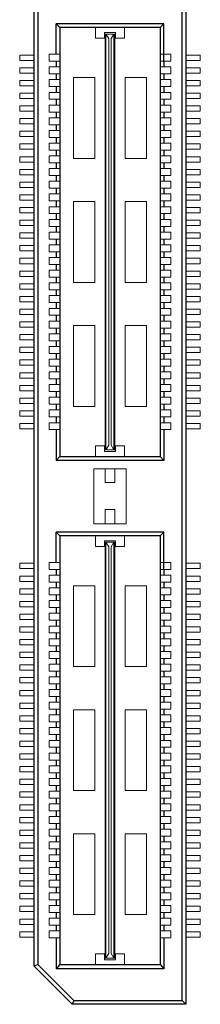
# Model space of a CAD drawing. Header units: millimetres. Extents: x -33 to 164, y -5 to 193.
# Tile 8 of 14: x 31.45 to 38.55, y 88.68 to 127.43. Entities that reach past the tile are written whole.
import ezdxf

# ---------------------------------------------------------------- set-up
doc = ezdxf.new("R2010")
doc.units = ezdxf.units.MM
doc.header["$LTSCALE"] = 0.1
doc.layers.add('Assembly', color=7, linetype='Continuous')

msp = doc.modelspace()

# ---------------------------------------------------------------- linework, layer by layer
at = {"layer": 'Assembly'}
for p, q in [((37.837, 88.824), (37.837, 148.536)), ((37.985, 148.684), (37.985, 88.675)), ((32.015, 90.176), (32.015, 147.184)), ((32.163, 147.123), (32.163, 90.237)), ((37.117, 127.265), (32.883, 127.265)), ((32.883, 126.067), (32.883, 127.265)), ((33.032, 127.12), (32.883, 127.265)), ((33.032, 127.12), (33.032, 110.24)), ((36.969, 127.12), (33.032, 127.12)), ((36.969, 127.12), (36.969, 110.24)), ((36.971, 127.12), (37.117, 127.265)), ((37.117, 125.793), (37.117, 127.265)), ((32.883, 125.793), (32.883, 125.567)), ((37.117, 125.793), (37.117, 125.567)), ((32.883, 125.293), (32.883, 125.067)), ((37.117, 125.293), (37.117, 125.067)), ((32.883, 124.793), (32.883, 124.567)), ((37.117, 124.793), (37.117, 124.567)), ((32.883, 124.293), (32.883, 124.067)), ((37.117, 124.293), (37.117, 124.067)), ((32.883, 123.793), (32.883, 123.567)), ((37.117, 123.793), (37.117, 123.567)), ((32.883, 123.293), (32.883, 123.067)), ((37.117, 123.293), (37.117, 123.067)), ((32.883, 122.793), (32.883, 122.567)), ((37.117, 122.793), (37.117, 122.567)), ((32.883, 122.293), (32.883, 122.067)), ((37.117, 122.293), (37.117, 122.067)), ((32.883, 121.793), (32.883, 121.567)), ((37.117, 121.793), (37.117, 121.567)), ((32.883, 121.293), (32.883, 121.067)), ((37.117, 121.293), (37.117, 121.067)), ((32.883, 120.793), (32.883, 120.567)), ((37.117, 120.793), (37.117, 120.567)), ((32.883, 120.293), (32.883, 120.067)), ((37.117, 120.293), (37.117, 120.067)), ((32.883, 119.793), (32.883, 119.567)), ((37.117, 119.793), (37.117, 119.567)), ((32.883, 119.293), (32.883, 119.067)), ((37.117, 119.293), (37.117, 119.067)), ((32.883, 118.793), (32.883, 118.567)), ((37.117, 118.793), (37.117, 118.567)), ((32.883, 118.293), (32.883, 118.067)), ((37.117, 118.293), (37.117, 118.067)), ((32.883, 117.793), (32.883, 117.567)), ((37.117, 117.793), (37.117, 117.567)), ((32.883, 117.293), (32.883, 117.067)), ((37.117, 117.293), (37.117, 117.067)), ((32.883, 116.793), (32.883, 116.567)), ((37.117, 116.793), (37.117, 116.567)), ((32.883, 116.293), (32.883, 116.067)), ((37.117, 116.293), (37.117, 116.067)), ((32.883, 115.793), (32.883, 115.567)), ((37.117, 115.793), (37.117, 115.567)), ((32.883, 115.293), (32.883, 115.067)), ((37.117, 115.293), (37.117, 115.067)), ((32.883, 114.793), (32.883, 114.567)), ((37.117, 114.793), (37.117, 114.567)), ((32.883, 114.293), (32.883, 114.067)), ((37.117, 114.293), (37.117, 114.067)), ((32.883, 113.793), (32.883, 113.567)), ((37.117, 113.793), (37.117, 113.567)), ((32.883, 113.293), (32.883, 113.067)), ((37.117, 113.293), (37.117, 113.067)), ((32.883, 112.793), (32.883, 112.567)), ((37.117, 112.793), (37.117, 112.567)), ((32.883, 112.293), (32.883, 112.067)), ((37.117, 112.293), (37.117, 112.067)), ((32.883, 111.793), (32.883, 111.567)), ((37.117, 111.793), (37.117, 111.567)), ((32.883, 111.293), (32.883, 110.075)), ((37.117, 111.293), (37.117, 110.075)), ((33.032, 110.24), (32.883, 110.075)), ((37.117, 110.075), (32.883, 110.075)), ((33.032, 110.24), (36.969, 110.24)), ((36.969, 110.24), (37.117, 110.075)), ((37.117, 107.262), (32.883, 107.262)), ((33.032, 107.117), (32.883, 107.262)), ((32.883, 106.064), (32.883, 107.262)), ((33.032, 107.117), (33.032, 90.237)), ((36.969, 107.117), (33.032, 107.117)), ((36.969, 107.117), (36.969, 90.237)), ((36.971, 107.117), (37.117, 107.262)), ((37.117, 105.79), (37.117, 107.262)), ((32.883, 105.79), (32.883, 105.564)), ((37.117, 105.79), (37.117, 105.564)), ((32.883, 105.29), (32.883, 105.064)), ((37.117, 105.29), (37.117, 105.064)), ((32.883, 104.79), (32.883, 104.564)), ((37.117, 104.79), (37.117, 104.564)), ((32.883, 104.29), (32.883, 104.064)), ((37.117, 104.29), (37.117, 104.064)), ((32.883, 103.79), (32.883, 103.564)), ((37.117, 103.79), (37.117, 103.564)), ((32.883, 103.29), (32.883, 103.064)), ((37.117, 103.29), (37.117, 103.064)), ((32.883, 102.79), (32.883, 102.564)), ((37.117, 102.79), (37.117, 102.564)), ((32.883, 102.29), (32.883, 102.064)), ((37.117, 102.29), (37.117, 102.064)), ((32.883, 101.79), (32.883, 101.564)), ((37.117, 101.79), (37.117, 101.564)), ((32.883, 101.29), (32.883, 101.064)), ((37.117, 101.29), (37.117, 101.064)), ((32.883, 100.79), (32.883, 100.564)), ((37.117, 100.79), (37.117, 100.564)), ((32.883, 100.29), (32.883, 100.064)), ((37.117, 100.29), (37.117, 100.064)), ((32.883, 99.79), (32.883, 99.564)), ((37.117, 99.79), (37.117, 99.564)), ((32.883, 99.29), (32.883, 99.064)), ((37.117, 99.29), (37.117, 99.064)), ((32.883, 98.79), (32.883, 98.564)), ((37.117, 98.79), (37.117, 98.564)), ((32.883, 98.29), (32.883, 98.064)), ((37.117, 98.29), (37.117, 98.064)), ((32.883, 97.79), (32.883, 97.564)), ((37.117, 97.79), (37.117, 97.564)), ((32.883, 97.29), (32.883, 97.064)), ((37.117, 97.29), (37.117, 97.064)), ((32.883, 96.79), (32.883, 96.564)), ((37.117, 96.79), (37.117, 96.564)), ((32.883, 96.29), (32.883, 96.064)), ((37.117, 96.29), (37.117, 96.064)), ((32.883, 95.79), (32.883, 95.564)), ((37.117, 95.79), (37.117, 95.564)), ((32.883, 95.29), (32.883, 95.064)), ((37.117, 95.29), (37.117, 95.064)), ((32.883, 94.79), (32.883, 94.564)), ((37.117, 94.79), (37.117, 94.564)), ((32.883, 94.29), (32.883, 94.064)), ((37.117, 94.29), (37.117, 94.064)), ((32.883, 93.79), (32.883, 93.564)), ((37.117, 93.79), (37.117, 93.564)), ((32.883, 93.29), (32.883, 93.064)), ((37.117, 93.29), (37.117, 93.064)), ((32.883, 92.79), (32.883, 92.564)), ((37.117, 92.79), (37.117, 92.564)), ((32.883, 92.29), (32.883, 92.064)), ((37.117, 92.29), (37.117, 92.064)), ((32.883, 91.79), (32.883, 91.564)), ((37.117, 91.79), (37.117, 91.564)), ((32.883, 91.29), (32.883, 90.072)), ((37.117, 91.29), (37.117, 90.072)), ((32.163, 90.237), (32.015, 90.176)), ((32.015, 90.176), (33.515, 88.675)), ((33.577, 88.824), (32.163, 90.237)), ((33.032, 90.237), (32.883, 90.072)), ((37.117, 90.072), (32.883, 90.072)), ((33.032, 90.237), (36.969, 90.237)), ((36.969, 90.237), (37.117, 90.072)), ((33.577, 88.824), (33.515, 88.675)), ((33.577, 88.824), (37.837, 88.824)), ((37.837, 88.824), (37.985, 88.675)), ((37.985, 88.675), (33.515, 88.675))]:
    msp.add_line(p, q, dxfattribs=at)
at = {"layer": 'Assembly', "lineweight": 5}
for p, q in [((34.434, 127.12), (34.434, 126.7)), ((35.566, 127.12), (35.566, 126.7)), ((34.79, 126.7), (34.79, 126.926)), ((35.21, 126.926), (34.79, 126.926)), ((34.806, 110.498), (34.806, 126.862)), ((34.806, 126.862), (35.194, 126.862)), ((34.838, 110.498), (34.838, 126.862)), ((34.952, 126.683), (34.838, 126.862)), ((35.048, 126.683), (35.145, 126.862)), ((35.145, 110.498), (35.145, 126.862)), ((35.194, 110.498), (35.194, 126.862)), ((35.21, 126.7), (35.21, 126.926)), ((34.79, 126.7), (34.434, 126.7)), ((34.952, 110.677), (34.952, 126.683)), ((35.048, 110.677), (35.048, 126.683)), ((35.566, 126.7), (35.21, 126.7)), ((31.445, 126.035), (32.015, 126.035)), ((31.445, 125.825), (31.445, 126.035)), ((32.609, 126.067), (33.029, 126.067)), ((32.609, 126.067), (32.609, 125.793)), ((37.391, 126.067), (36.971, 126.067)), ((37.391, 126.067), (37.391, 125.793)), ((38.555, 126.035), (37.985, 126.035)), ((38.555, 125.825), (38.555, 126.035)), ((31.445, 125.825), (32.015, 125.825)), ((32.609, 125.793), (33.029, 125.793)), ((32.609, 125.567), (33.029, 125.567)), ((32.609, 125.567), (32.609, 125.293)), ((37.391, 125.793), (36.971, 125.793)), ((37.391, 125.567), (36.971, 125.567)), ((37.391, 125.567), (37.391, 125.293)), ((38.555, 125.825), (37.985, 125.825)), ((31.445, 125.535), (32.015, 125.535)), ((31.445, 125.325), (31.445, 125.535)), ((31.445, 125.325), (32.015, 125.325)), ((32.609, 125.293), (33.029, 125.293)), ((37.391, 125.293), (36.971, 125.293)), ((38.555, 125.535), (37.985, 125.535)), ((38.555, 125.325), (37.985, 125.325)), ((38.555, 125.325), (38.555, 125.535)), ((31.445, 125.035), (32.015, 125.035)), ((31.445, 124.825), (31.445, 125.035)), ((31.445, 124.825), (32.015, 124.825)), ((32.609, 125.067), (33.029, 125.067)), ((32.609, 125.067), (32.609, 124.793)), ((32.609, 124.793), (33.029, 124.793)), ((33.562, 125.151), (33.562, 121.968)), ((34.402, 125.151), (33.562, 125.151)), ((34.402, 125.151), (34.402, 121.968)), ((35.598, 125.151), (35.598, 121.968)), ((36.438, 125.151), (35.598, 125.151)), ((36.438, 125.151), (36.438, 121.968)), ((37.391, 125.067), (36.971, 125.067)), ((37.391, 124.793), (36.971, 124.793)), ((37.391, 125.067), (37.391, 124.793)), ((38.555, 125.035), (37.985, 125.035)), ((38.555, 124.825), (37.985, 124.825)), ((38.555, 124.825), (38.555, 125.035)), ((31.445, 124.535), (32.015, 124.535)), ((31.445, 124.325), (31.445, 124.535)), ((32.609, 124.567), (32.609, 124.293)), ((32.609, 124.567), (33.029, 124.567)), ((37.391, 124.567), (36.971, 124.567)), ((37.391, 124.567), (37.391, 124.293)), ((38.555, 124.535), (37.985, 124.535)), ((38.555, 124.325), (38.555, 124.535)), ((31.445, 124.325), (32.015, 124.325)), ((31.445, 124.035), (32.015, 124.035)), ((31.445, 123.825), (31.445, 124.035)), ((32.609, 124.293), (33.029, 124.293)), ((32.609, 124.067), (33.029, 124.067)), ((32.609, 124.067), (32.609, 123.793)), ((37.391, 124.293), (36.971, 124.293)), ((37.391, 124.067), (36.971, 124.067)), ((37.391, 124.067), (37.391, 123.793)), ((38.555, 124.325), (37.985, 124.325)), ((38.555, 124.035), (37.985, 124.035)), ((38.555, 123.825), (38.555, 124.035)), ((31.445, 123.825), (32.015, 123.825)), ((32.609, 123.793), (33.029, 123.793)), ((37.391, 123.793), (36.971, 123.793)), ((38.555, 123.825), (37.985, 123.825)), ((31.445, 123.325), (31.445, 123.535)), ((31.445, 123.535), (32.015, 123.535)), ((31.445, 123.325), (32.015, 123.325)), ((32.609, 123.567), (32.609, 123.293)), ((32.609, 123.567), (33.029, 123.567)), ((32.609, 123.293), (33.029, 123.293)), ((37.391, 123.567), (36.971, 123.567)), ((37.391, 123.293), (36.971, 123.293)), ((37.391, 123.567), (37.391, 123.293)), ((38.555, 123.535), (37.985, 123.535)), ((38.555, 123.325), (37.985, 123.325)), ((38.555, 123.325), (38.555, 123.535)), ((31.445, 123.035), (32.015, 123.035)), ((31.445, 122.825), (31.445, 123.035)), ((32.609, 123.067), (32.609, 122.793)), ((32.609, 123.067), (33.029, 123.067)), ((37.391, 123.067), (36.971, 123.067)), ((37.391, 123.067), (37.391, 122.793)), ((38.555, 123.035), (37.985, 123.035)), ((38.555, 122.825), (38.555, 123.035)), ((31.445, 122.825), (32.015, 122.825)), ((31.445, 122.325), (31.445, 122.535)), ((31.445, 122.535), (32.015, 122.535)), ((32.609, 122.793), (33.029, 122.793)), ((32.609, 122.567), (32.609, 122.293)), ((32.609, 122.567), (33.029, 122.567)), ((37.391, 122.793), (36.971, 122.793)), ((37.391, 122.567), (36.971, 122.567)), ((37.391, 122.567), (37.391, 122.293)), ((38.555, 122.825), (37.985, 122.825)), ((38.555, 122.535), (37.985, 122.535)), ((38.555, 122.325), (38.555, 122.535)), ((31.445, 122.325), (32.015, 122.325)), ((32.609, 122.293), (33.029, 122.293)), ((37.391, 122.293), (36.971, 122.293)), ((38.555, 122.325), (37.985, 122.325)), ((31.445, 122.035), (32.011, 122.035)), ((31.445, 121.825), (31.445, 122.035)), ((31.445, 121.825), (32.015, 121.825)), ((32.609, 122.067), (33.029, 122.067)), ((32.609, 122.067), (32.609, 121.793)), ((32.609, 121.793), (33.029, 121.793)), ((34.402, 121.968), (33.562, 121.968)), ((36.438, 121.968), (35.598, 121.968)), ((37.391, 122.067), (36.971, 122.067)), ((37.391, 121.793), (36.971, 121.793)), ((37.391, 122.067), (37.391, 121.793)), ((38.555, 121.825), (37.985, 121.825)), ((38.555, 122.035), (37.989, 122.035)), ((38.555, 121.825), (38.555, 122.035)), ((31.445, 121.535), (32.015, 121.535)), ((31.445, 121.325), (31.445, 121.535)), ((31.445, 121.325), (32.015, 121.325)), ((32.609, 121.567), (32.609, 121.293)), ((32.609, 121.567), (33.029, 121.567)), ((37.391, 121.567), (36.971, 121.567)), ((37.391, 121.567), (37.391, 121.293)), ((38.555, 121.535), (37.985, 121.535)), ((38.555, 121.325), (37.985, 121.325)), ((38.555, 121.325), (38.555, 121.535)), ((31.445, 120.825), (31.445, 121.035)), ((31.445, 121.035), (32.015, 121.035)), ((32.609, 121.293), (33.029, 121.293)), ((32.609, 121.067), (32.609, 120.793)), ((32.609, 121.067), (33.029, 121.067)), ((37.391, 121.293), (36.971, 121.293)), ((37.391, 121.067), (36.971, 121.067)), ((37.391, 121.067), (37.391, 120.793)), ((38.555, 121.035), (37.985, 121.035)), ((38.555, 120.825), (38.555, 121.035)), ((31.445, 120.825), (32.015, 120.825)), ((31.445, 120.535), (32.015, 120.535)), ((31.445, 120.325), (31.445, 120.535)), ((32.609, 120.793), (33.029, 120.793)), ((32.609, 120.567), (33.029, 120.567)), ((32.609, 120.567), (32.609, 120.293)), ((37.391, 120.793), (36.971, 120.793)), ((37.391, 120.567), (36.971, 120.567)), ((37.391, 120.567), (37.391, 120.293)), ((38.555, 120.825), (37.985, 120.825)), ((38.555, 120.535), (37.985, 120.535)), ((38.555, 120.325), (38.555, 120.535)), ((31.445, 120.325), (32.015, 120.325)), ((32.609, 120.293), (33.029, 120.293)), ((34.402, 120.271), (33.562, 120.271)), ((33.562, 120.271), (33.562, 117.089)), ((34.402, 120.271), (34.402, 117.089)), ((36.438, 120.271), (35.598, 120.271)), ((35.598, 120.271), (35.598, 117.089)), ((36.438, 120.271), (36.438, 117.089)), ((37.391, 120.293), (36.971, 120.293)), ((38.555, 120.325), (37.985, 120.325)), ((31.445, 120.035), (32.015, 120.035)), ((31.445, 119.825), (31.445, 120.035)), ((31.445, 119.825), (32.015, 119.825)), ((32.609, 120.067), (32.609, 119.793)), ((32.609, 120.067), (33.029, 120.067)), ((32.609, 119.793), (33.029, 119.793)), ((37.391, 120.067), (36.971, 120.067)), ((37.391, 119.793), (36.971, 119.793)), ((37.391, 120.067), (37.391, 119.793)), ((38.555, 120.035), (37.985, 120.035)), ((38.555, 119.825), (37.985, 119.825)), ((38.555, 119.825), (38.555, 120.035)), ((31.445, 119.325), (31.445, 119.535)), ((31.445, 119.535), (32.015, 119.535)), ((32.609, 119.567), (33.029, 119.567)), ((32.609, 119.567), (32.609, 119.293)), ((37.391, 119.567), (36.971, 119.567)), ((37.391, 119.567), (37.391, 119.293)), ((38.555, 119.535), (37.985, 119.535)), ((38.555, 119.325), (38.555, 119.535)), ((31.445, 119.325), (32.015, 119.325)), ((31.445, 118.825), (31.445, 119.035)), ((31.445, 119.035), (32.015, 119.035)), ((32.609, 119.293), (33.029, 119.293)), ((32.609, 119.067), (33.029, 119.067)), ((32.609, 119.067), (32.609, 118.793)), ((37.391, 119.293), (36.971, 119.293)), ((37.391, 119.067), (36.971, 119.067)), ((37.391, 119.067), (37.391, 118.793)), ((38.555, 119.325), (37.985, 119.325)), ((38.555, 119.035), (37.985, 119.035)), ((38.555, 118.825), (38.555, 119.035)), ((31.445, 118.825), (32.015, 118.825)), ((32.609, 118.793), (33.029, 118.793)), ((37.391, 118.793), (36.971, 118.793)), ((38.555, 118.825), (37.985, 118.825)), ((31.445, 118.535), (32.015, 118.535)), ((31.445, 118.325), (31.445, 118.535)), ((31.445, 118.325), (32.015, 118.325)), ((32.609, 118.567), (33.029, 118.567)), ((32.609, 118.567), (32.609, 118.293)), ((32.609, 118.293), (33.029, 118.293)), ((37.391, 118.567), (36.971, 118.567)), ((37.391, 118.293), (36.971, 118.293)), ((37.391, 118.567), (37.391, 118.293)), ((38.555, 118.535), (37.985, 118.535)), ((38.555, 118.325), (37.985, 118.325)), ((38.555, 118.325), (38.555, 118.535)), ((31.445, 117.825), (31.445, 118.035)), ((31.445, 118.035), (32.015, 118.035)), ((31.445, 117.825), (32.015, 117.825)), ((32.609, 118.067), (33.029, 118.067)), ((32.609, 118.067), (32.609, 117.793)), ((37.391, 118.067), (36.971, 118.067)), ((37.391, 118.067), (37.391, 117.793)), ((38.555, 118.035), (37.985, 118.035)), ((38.555, 117.825), (37.985, 117.825)), ((38.555, 117.825), (38.555, 118.035)), ((31.445, 117.325), (31.445, 117.535)), ((31.445, 117.535), (32.015, 117.535)), ((32.609, 117.793), (33.029, 117.793)), ((32.609, 117.567), (33.029, 117.567)), ((32.609, 117.567), (32.609, 117.293)), ((37.391, 117.793), (36.971, 117.793)), ((37.391, 117.567), (36.971, 117.567)), ((37.391, 117.567), (37.391, 117.293)), ((38.555, 117.535), (37.985, 117.535)), ((38.555, 117.325), (38.555, 117.535)), ((31.445, 117.325), (32.015, 117.325)), ((31.445, 116.825), (31.445, 117.035)), ((31.445, 117.035), (32.015, 117.035)), ((32.609, 117.293), (33.029, 117.293)), ((32.609, 117.067), (32.609, 116.793)), ((32.609, 117.067), (33.029, 117.067)), ((34.402, 117.089), (33.562, 117.089)), ((36.438, 117.089), (35.598, 117.089)), ((37.391, 117.293), (36.971, 117.293)), ((37.391, 117.067), (36.971, 117.067)), ((37.391, 117.067), (37.391, 116.793)), ((38.555, 117.325), (37.985, 117.325)), ((38.555, 117.035), (37.985, 117.035)), ((38.555, 116.825), (38.555, 117.035)), ((31.445, 116.825), (32.015, 116.825)), ((32.609, 116.793), (33.029, 116.793)), ((37.391, 116.793), (36.971, 116.793)), ((38.555, 116.825), (37.985, 116.825)), ((31.445, 116.325), (31.445, 116.535)), ((31.445, 116.535), (32.015, 116.535)), ((31.445, 116.325), (32.015, 116.325)), ((32.609, 116.567), (33.029, 116.567)), ((32.609, 116.567), (32.609, 116.293)), ((32.609, 116.293), (33.029, 116.293)), ((37.391, 116.567), (36.971, 116.567)), ((37.391, 116.293), (36.971, 116.293)), ((37.391, 116.567), (37.391, 116.293)), ((38.555, 116.535), (37.985, 116.535)), ((38.555, 116.325), (37.985, 116.325)), ((38.555, 116.325), (38.555, 116.535)), ((31.445, 115.825), (31.445, 116.035)), ((31.445, 116.035), (32.011, 116.035)), ((32.609, 116.067), (32.609, 115.793)), ((32.609, 116.067), (33.029, 116.067)), ((37.391, 116.067), (36.971, 116.067)), ((37.391, 116.067), (37.391, 115.793)), ((38.555, 116.035), (37.989, 116.035)), ((38.555, 115.825), (38.555, 116.035)), ((31.445, 115.825), (32.015, 115.825)), ((31.445, 115.325), (31.445, 115.535)), ((31.445, 115.535), (32.015, 115.535)), ((32.609, 115.793), (33.029, 115.793)), ((32.609, 115.567), (32.609, 115.293)), ((32.609, 115.567), (33.029, 115.567)), ((37.391, 115.793), (36.971, 115.793)), ((37.391, 115.567), (36.971, 115.567)), ((37.391, 115.567), (37.391, 115.293)), ((38.555, 115.825), (37.985, 115.825)), ((38.555, 115.535), (37.985, 115.535)), ((38.555, 115.325), (38.555, 115.535)), ((31.445, 115.325), (32.015, 115.325)), ((32.609, 115.293), (33.029, 115.293)), ((34.402, 115.392), (33.562, 115.392)), ((33.562, 115.392), (33.562, 112.209)), ((34.402, 115.392), (34.402, 112.209)), ((36.438, 115.392), (35.598, 115.392)), ((35.598, 115.392), (35.598, 112.209)), ((36.438, 115.392), (36.438, 112.209)), ((37.391, 115.293), (36.971, 115.293)), ((38.555, 115.325), (37.985, 115.325)), ((31.445, 114.825), (31.445, 115.035)), ((31.445, 115.035), (32.015, 115.035)), ((31.445, 114.825), (32.015, 114.825)), ((32.609, 115.067), (33.029, 115.067)), ((32.609, 115.067), (32.609, 114.793)), ((32.609, 114.793), (33.029, 114.793)), ((37.391, 115.067), (36.971, 115.067)), ((37.391, 114.793), (36.971, 114.793)), ((37.391, 115.067), (37.391, 114.793)), ((38.555, 115.035), (37.985, 115.035)), ((38.555, 114.825), (37.985, 114.825)), ((38.555, 114.825), (38.555, 115.035)), ((31.445, 114.325), (31.445, 114.535)), ((31.445, 114.535), (32.015, 114.535)), ((31.445, 114.325), (32.015, 114.325)), ((32.609, 114.567), (33.029, 114.567)), ((32.609, 114.567), (32.609, 114.293)), ((37.391, 114.567), (36.971, 114.567)), ((37.391, 114.567), (37.391, 114.293)), ((38.555, 114.535), (37.985, 114.535)), ((38.555, 114.325), (37.985, 114.325)), ((38.555, 114.325), (38.555, 114.535)), ((31.445, 113.825), (31.445, 114.035)), ((31.445, 114.035), (32.015, 114.035)), ((32.609, 114.293), (33.029, 114.293)), ((32.609, 114.067), (32.609, 113.793)), ((32.609, 114.067), (33.029, 114.067)), ((37.391, 114.293), (36.971, 114.293)), ((37.391, 114.067), (36.971, 114.067)), ((37.391, 114.067), (37.391, 113.793)), ((38.555, 114.035), (37.985, 114.035)), ((38.555, 113.825), (38.555, 114.035)), ((31.445, 113.825), (32.015, 113.825)), ((32.609, 113.793), (33.029, 113.793)), ((32.609, 113.567), (32.609, 113.293)), ((32.609, 113.567), (33.029, 113.567)), ((37.391, 113.793), (36.971, 113.793)), ((37.391, 113.567), (36.971, 113.567)), ((37.391, 113.567), (37.391, 113.293)), ((38.555, 113.825), (37.985, 113.825)), ((31.445, 113.535), (32.015, 113.535)), ((31.445, 113.325), (31.445, 113.535)), ((31.445, 113.325), (32.015, 113.325)), ((32.609, 113.293), (33.029, 113.293)), ((37.391, 113.293), (36.971, 113.293)), ((38.555, 113.535), (37.985, 113.535)), ((38.555, 113.325), (37.985, 113.325)), ((38.555, 113.325), (38.555, 113.535)), ((31.445, 113.035), (32.011, 113.035)), ((31.445, 112.825), (31.445, 113.035)), ((31.445, 112.825), (32.015, 112.825)), ((32.609, 113.067), (33.029, 113.067)), ((32.609, 113.067), (32.609, 112.793)), ((32.609, 112.793), (33.029, 112.793)), ((37.391, 113.067), (36.971, 113.067)), ((37.391, 112.793), (36.971, 112.793)), ((37.391, 113.067), (37.391, 112.793)), ((38.555, 112.825), (37.985, 112.825)), ((38.555, 113.035), (37.989, 113.035)), ((38.555, 112.825), (38.555, 113.035)), ((31.445, 112.535), (32.015, 112.535)), ((31.445, 112.325), (31.445, 112.535)), ((32.609, 112.567), (32.609, 112.293)), ((32.609, 112.567), (33.029, 112.567)), ((37.391, 112.567), (36.971, 112.567)), ((37.391, 112.567), (37.391, 112.293)), ((38.555, 112.535), (37.985, 112.535)), ((38.555, 112.325), (38.555, 112.535)), ((31.445, 112.325), (32.015, 112.325)), ((31.445, 112.035), (32.015, 112.035)), ((31.445, 111.825), (31.445, 112.035)), ((32.609, 112.293), (33.029, 112.293)), ((32.609, 112.067), (33.029, 112.067)), ((32.609, 112.067), (32.609, 111.793)), ((34.402, 112.209), (33.562, 112.209)), ((36.438, 112.209), (35.598, 112.209)), ((37.391, 112.293), (36.971, 112.293)), ((37.391, 112.067), (36.971, 112.067)), ((37.391, 112.067), (37.391, 111.793)), ((38.555, 112.325), (37.985, 112.325)), ((38.555, 112.035), (37.985, 112.035)), ((38.555, 111.825), (38.555, 112.035)), ((31.445, 111.825), (32.015, 111.825)), ((32.609, 111.793), (33.029, 111.793)), ((37.391, 111.793), (36.971, 111.793)), ((38.555, 111.825), (37.985, 111.825)), ((31.445, 111.535), (32.015, 111.535)), ((31.445, 111.325), (31.445, 111.535)), ((31.445, 111.325), (32.015, 111.325)), ((32.609, 111.567), (33.029, 111.567)), ((32.609, 111.567), (32.609, 111.293)), ((32.609, 111.293), (33.029, 111.293)), ((37.391, 111.567), (36.971, 111.567)), ((37.391, 111.293), (36.971, 111.293)), ((37.391, 111.567), (37.391, 111.293)), ((38.555, 111.535), (37.985, 111.535)), ((38.555, 111.325), (37.985, 111.325)), ((38.555, 111.325), (38.555, 111.535)), ((34.434, 110.24), (34.434, 110.66)), ((34.79, 110.66), (34.434, 110.66)), ((34.79, 110.66), (34.79, 110.434)), ((34.806, 110.498), (35.194, 110.498)), ((34.952, 110.677), (34.838, 110.498)), ((35.048, 110.677), (35.145, 110.498)), ((35.21, 110.66), (35.21, 110.434)), ((35.566, 110.66), (35.21, 110.66)), ((35.566, 110.24), (35.566, 110.66)), ((35.21, 110.434), (34.79, 110.434)), ((35.63, 109.751), (34.37, 109.751)), ((34.37, 109.751), (34.37, 107.586)), ((34.806, 109.751), (34.806, 109.218)), ((35.194, 109.751), (35.194, 109.218)), ((35.63, 109.751), (35.63, 107.586)), ((35.194, 109.218), (34.806, 109.218)), ((35.194, 108.152), (34.806, 108.152)), ((34.806, 108.152), (34.806, 107.586)), ((35.194, 108.152), (35.194, 107.586)), ((35.63, 107.586), (34.37, 107.586)), ((34.434, 107.117), (34.434, 106.697)), ((35.566, 107.117), (35.566, 106.697)), ((34.79, 106.697), (34.434, 106.697)), ((35.21, 106.923), (34.79, 106.923)), ((34.79, 106.697), (34.79, 106.923)), ((34.806, 90.495), (34.806, 106.859)), ((34.806, 106.859), (35.194, 106.859)), ((34.838, 90.495), (34.838, 106.859)), ((34.952, 106.68), (34.838, 106.859)), ((34.952, 90.674), (34.952, 106.68)), ((35.048, 106.68), (35.145, 106.859)), ((35.048, 90.674), (35.048, 106.68)), ((35.145, 90.495), (35.145, 106.859)), ((35.194, 90.495), (35.194, 106.859)), ((35.21, 106.697), (35.21, 106.923)), ((35.566, 106.697), (35.21, 106.697)), ((31.445, 105.822), (31.445, 106.032)), ((31.445, 106.032), (32.015, 106.032)), ((31.445, 105.822), (32.015, 105.822)), ((32.609, 106.064), (32.609, 105.79)), ((32.609, 106.064), (33.029, 106.064)), ((37.391, 106.064), (36.971, 106.064)), ((37.391, 106.064), (37.391, 105.79)), ((38.555, 106.032), (37.985, 106.032)), ((38.555, 105.822), (37.985, 105.822)), ((38.555, 105.822), (38.555, 106.032)), ((31.445, 105.322), (31.445, 105.532)), ((31.445, 105.532), (32.015, 105.532)), ((32.609, 105.79), (33.029, 105.79)), ((32.609, 105.564), (32.609, 105.29)), ((32.609, 105.564), (33.029, 105.564)), ((37.391, 105.79), (36.971, 105.79)), ((37.391, 105.564), (36.971, 105.564)), ((37.391, 105.564), (37.391, 105.29)), ((38.555, 105.532), (37.985, 105.532)), ((38.555, 105.322), (38.555, 105.532)), ((31.445, 105.322), (32.015, 105.322)), ((31.445, 104.822), (31.445, 105.032)), ((31.445, 105.032), (32.015, 105.032)), ((32.609, 105.29), (33.029, 105.29)), ((32.609, 105.064), (32.609, 104.79)), ((32.609, 105.064), (33.029, 105.064)), ((34.402, 105.148), (33.562, 105.148)), ((33.562, 105.148), (33.562, 101.965)), ((34.402, 105.148), (34.402, 101.965)), ((36.438, 105.148), (35.598, 105.148)), ((35.598, 105.148), (35.598, 101.965)), ((36.438, 105.148), (36.438, 101.965)), ((37.391, 105.29), (36.971, 105.29)), ((37.391, 105.064), (36.971, 105.064)), ((37.391, 105.064), (37.391, 104.79)), ((38.555, 105.322), (37.985, 105.322)), ((38.555, 105.032), (37.985, 105.032)), ((38.555, 104.822), (38.555, 105.032)), ((31.445, 104.822), (32.015, 104.822)), ((32.609, 104.79), (33.029, 104.79)), ((37.391, 104.79), (36.971, 104.79)), ((38.555, 104.822), (37.985, 104.822)), ((31.445, 104.532), (32.015, 104.532)), ((31.445, 104.322), (31.445, 104.532)), ((31.445, 104.322), (32.015, 104.322)), ((32.609, 104.564), (33.029, 104.564)), ((32.609, 104.564), (32.609, 104.29)), ((32.609, 104.29), (33.029, 104.29)), ((37.391, 104.564), (36.971, 104.564)), ((37.391, 104.29), (36.971, 104.29)), ((37.391, 104.564), (37.391, 104.29)), ((38.555, 104.532), (37.985, 104.532)), ((38.555, 104.322), (37.985, 104.322)), ((38.555, 104.322), (38.555, 104.532)), ((31.445, 103.822), (31.445, 104.032)), ((31.445, 104.032), (32.015, 104.032)), ((32.609, 104.064), (32.609, 103.79)), ((32.609, 104.064), (33.029, 104.064)), ((37.391, 104.064), (36.971, 104.064)), ((37.391, 104.064), (37.391, 103.79)), ((38.555, 104.032), (37.985, 104.032)), ((38.555, 103.822), (38.555, 104.032)), ((31.445, 103.822), (32.015, 103.822)), ((31.445, 103.322), (31.445, 103.532)), ((31.445, 103.532), (32.015, 103.532)), ((32.609, 103.79), (33.029, 103.79)), ((32.609, 103.564), (33.029, 103.564)), ((32.609, 103.564), (32.609, 103.29)), ((37.391, 103.79), (36.971, 103.79)), ((37.391, 103.564), (36.971, 103.564)), ((37.391, 103.564), (37.391, 103.29)), ((38.555, 103.822), (37.985, 103.822)), ((38.555, 103.532), (37.985, 103.532)), ((38.555, 103.322), (38.555, 103.532)), ((31.445, 103.322), (32.015, 103.322)), ((32.609, 103.29), (33.029, 103.29)), ((37.391, 103.29), (36.971, 103.29)), ((38.555, 103.322), (37.985, 103.322)), ((31.445, 102.822), (31.445, 103.032)), ((31.445, 103.032), (32.015, 103.032)), ((31.445, 102.822), (32.015, 102.822)), ((32.609, 103.064), (33.029, 103.064)), ((32.609, 103.064), (32.609, 102.79)), ((32.609, 102.79), (33.029, 102.79)), ((37.391, 103.064), (36.971, 103.064)), ((37.391, 102.79), (36.971, 102.79)), ((37.391, 103.064), (37.391, 102.79)), ((38.555, 103.032), (37.985, 103.032)), ((38.555, 102.822), (37.985, 102.822)), ((38.555, 102.822), (38.555, 103.032)), ((31.445, 102.322), (31.445, 102.532)), ((31.445, 102.532), (32.015, 102.532)), ((31.445, 102.322), (32.015, 102.322)), ((32.609, 102.564), (32.609, 102.29)), ((32.609, 102.564), (33.029, 102.564)), ((37.391, 102.564), (36.971, 102.564)), ((37.391, 102.564), (37.391, 102.29)), ((38.555, 102.532), (37.985, 102.532)), ((38.555, 102.322), (37.985, 102.322)), ((38.555, 102.322), (38.555, 102.532)), ((31.445, 101.822), (31.445, 102.032)), ((31.445, 102.032), (32.011, 102.032)), ((32.609, 102.29), (33.029, 102.29)), ((32.609, 102.064), (32.609, 101.79)), ((32.609, 102.064), (33.029, 102.064)), ((34.402, 101.965), (33.562, 101.965)), ((36.438, 101.965), (35.598, 101.965)), ((37.391, 102.29), (36.971, 102.29)), ((37.391, 102.064), (36.971, 102.064)), ((37.391, 102.064), (37.391, 101.79)), ((38.555, 102.032), (37.989, 102.032)), ((38.555, 101.822), (38.555, 102.032)), ((31.445, 101.822), (32.015, 101.822)), ((31.445, 101.322), (31.445, 101.532)), ((31.445, 101.532), (32.015, 101.532)), ((32.609, 101.79), (33.029, 101.79)), ((32.609, 101.564), (33.029, 101.564)), ((32.609, 101.564), (32.609, 101.29)), ((37.391, 101.79), (36.971, 101.79)), ((37.391, 101.564), (36.971, 101.564)), ((37.391, 101.564), (37.391, 101.29)), ((38.555, 101.822), (37.985, 101.822)), ((38.555, 101.532), (37.985, 101.532)), ((38.555, 101.322), (38.555, 101.532)), ((31.445, 101.322), (32.015, 101.322)), ((32.609, 101.29), (33.029, 101.29)), ((37.391, 101.29), (36.971, 101.29)), ((38.555, 101.322), (37.985, 101.322)), ((31.445, 100.822), (31.445, 101.032)), ((31.445, 101.032), (32.015, 101.032)), ((31.445, 100.822), (32.015, 100.822)), ((32.609, 101.064), (32.609, 100.79)), ((32.609, 101.064), (33.029, 101.064)), ((32.609, 100.79), (33.029, 100.79)), ((37.391, 101.064), (36.971, 101.064)), ((37.391, 100.79), (36.971, 100.79)), ((37.391, 101.064), (37.391, 100.79)), ((38.555, 101.032), (37.985, 101.032)), ((38.555, 100.822), (37.985, 100.822)), ((38.555, 100.822), (38.555, 101.032)), ((31.445, 100.322), (31.445, 100.532)), ((31.445, 100.532), (32.015, 100.532)), ((32.609, 100.564), (32.609, 100.29)), ((32.609, 100.564), (33.029, 100.564)), ((37.391, 100.564), (36.971, 100.564)), ((37.391, 100.564), (37.391, 100.29)), ((38.555, 100.532), (37.985, 100.532)), ((38.555, 100.322), (38.555, 100.532)), ((31.445, 100.322), (32.015, 100.322)), ((31.445, 99.822), (31.445, 100.032)), ((31.445, 100.032), (32.015, 100.032)), ((32.609, 100.29), (33.029, 100.29)), ((32.609, 100.064), (33.029, 100.064)), ((32.609, 100.064), (32.609, 99.79)), ((34.402, 100.268), (33.562, 100.268)), ((33.562, 100.268), (33.562, 97.086)), ((34.402, 100.268), (34.402, 97.086)), ((36.438, 100.268), (35.598, 100.268)), ((35.598, 100.268), (35.598, 97.086)), ((36.438, 100.268), (36.438, 97.086)), ((37.391, 100.29), (36.971, 100.29)), ((37.391, 100.064), (36.971, 100.064)), ((37.391, 100.064), (37.391, 99.79)), ((38.555, 100.322), (37.985, 100.322)), ((38.555, 100.032), (37.985, 100.032)), ((38.555, 99.822), (38.555, 100.032)), ((31.445, 99.822), (32.015, 99.822)), ((32.609, 99.79), (33.029, 99.79)), ((37.391, 99.79), (36.971, 99.79)), ((38.555, 99.822), (37.985, 99.822)), ((31.445, 99.532), (32.015, 99.532)), ((31.445, 99.322), (31.445, 99.532)), ((31.445, 99.322), (32.015, 99.322)), ((32.609, 99.564), (32.609, 99.29)), ((32.609, 99.564), (33.029, 99.564)), ((32.609, 99.29), (33.029, 99.29)), ((37.391, 99.564), (36.971, 99.564)), ((37.391, 99.29), (36.971, 99.29)), ((37.391, 99.564), (37.391, 99.29)), ((38.555, 99.532), (37.985, 99.532)), ((38.555, 99.322), (37.985, 99.322)), ((38.555, 99.322), (38.555, 99.532)), ((31.445, 99.032), (32.015, 99.032)), ((31.445, 98.822), (31.445, 99.032)), ((31.445, 98.822), (32.015, 98.822)), ((32.609, 99.064), (32.609, 98.79)), ((32.609, 99.064), (33.029, 99.064)), ((37.391, 99.064), (36.971, 99.064)), ((37.391, 99.064), (37.391, 98.79)), ((38.555, 99.032), (37.985, 99.032)), ((38.555, 98.822), (37.985, 98.822)), ((38.555, 98.822), (38.555, 99.032)), ((31.445, 98.532), (32.015, 98.532)), ((31.445, 98.322), (31.445, 98.532)), ((32.609, 98.79), (33.029, 98.79)), ((32.609, 98.564), (33.029, 98.564)), ((32.609, 98.564), (32.609, 98.29)), ((37.391, 98.79), (36.971, 98.79)), ((37.391, 98.564), (36.971, 98.564)), ((37.391, 98.564), (37.391, 98.29)), ((38.555, 98.532), (37.985, 98.532)), ((38.555, 98.322), (38.555, 98.532)), ((31.445, 98.322), (32.015, 98.322)), ((32.609, 98.29), (33.029, 98.29)), ((32.609, 98.064), (32.609, 97.79)), ((32.609, 98.064), (33.029, 98.064)), ((37.391, 98.29), (36.971, 98.29)), ((37.391, 98.064), (36.971, 98.064)), ((37.391, 98.064), (37.391, 97.79)), ((38.555, 98.322), (37.985, 98.322)), ((31.445, 98.032), (32.015, 98.032)), ((31.445, 97.822), (31.445, 98.032)), ((31.445, 97.822), (32.015, 97.822)), ((32.609, 97.79), (33.029, 97.79)), ((37.391, 97.79), (36.971, 97.79)), ((38.555, 98.032), (37.985, 98.032)), ((38.555, 97.822), (37.985, 97.822)), ((38.555, 97.822), (38.555, 98.032)), ((31.445, 97.532), (32.015, 97.532)), ((31.445, 97.322), (31.445, 97.532)), ((31.445, 97.322), (32.015, 97.322)), ((32.609, 97.564), (32.609, 97.29)), ((32.609, 97.564), (33.029, 97.564)), ((32.609, 97.29), (33.029, 97.29)), ((37.391, 97.564), (36.971, 97.564)), ((37.391, 97.29), (36.971, 97.29)), ((37.391, 97.564), (37.391, 97.29)), ((38.555, 97.532), (37.985, 97.532)), ((38.555, 97.322), (37.985, 97.322)), ((38.555, 97.322), (38.555, 97.532)), ((31.445, 97.032), (32.015, 97.032)), ((31.445, 96.822), (31.445, 97.032)), ((32.609, 97.064), (33.029, 97.064)), ((32.609, 97.064), (32.609, 96.79)), ((34.402, 97.086), (33.562, 97.086)), ((36.438, 97.086), (35.598, 97.086)), ((37.391, 97.064), (36.971, 97.064)), ((37.391, 97.064), (37.391, 96.79)), ((38.555, 97.032), (37.985, 97.032)), ((38.555, 96.822), (38.555, 97.032)), ((31.445, 96.822), (32.015, 96.822)), ((31.445, 96.532), (32.015, 96.532)), ((31.445, 96.322), (31.445, 96.532)), ((32.609, 96.79), (33.029, 96.79)), ((32.609, 96.564), (32.609, 96.29)), ((32.609, 96.564), (33.029, 96.564)), ((37.391, 96.79), (36.971, 96.79)), ((37.391, 96.564), (36.971, 96.564)), ((37.391, 96.564), (37.391, 96.29)), ((38.555, 96.822), (37.985, 96.822)), ((38.555, 96.532), (37.985, 96.532)), ((38.555, 96.322), (38.555, 96.532)), ((31.445, 96.322), (32.015, 96.322)), ((32.609, 96.29), (33.029, 96.29)), ((37.391, 96.29), (36.971, 96.29)), ((38.555, 96.322), (37.985, 96.322)), ((31.445, 96.032), (32.011, 96.032)), ((31.445, 95.822), (31.445, 96.032)), ((31.445, 95.822), (32.015, 95.822)), ((32.609, 96.064), (33.029, 96.064)), ((32.609, 96.064), (32.609, 95.79)), ((32.609, 95.79), (33.029, 95.79)), ((37.391, 96.064), (36.971, 96.064)), ((37.391, 95.79), (36.971, 95.79)), ((37.391, 96.064), (37.391, 95.79)), ((38.555, 95.822), (37.985, 95.822)), ((38.555, 96.032), (37.989, 96.032)), ((38.555, 95.822), (38.555, 96.032)), ((31.445, 95.532), (32.015, 95.532)), ((31.445, 95.322), (31.445, 95.532)), ((32.609, 95.564), (33.029, 95.564)), ((32.609, 95.564), (32.609, 95.29)), ((33.562, 95.389), (33.562, 92.206)), ((34.402, 95.389), (33.562, 95.389)), ((34.402, 95.389), (34.402, 92.206)), ((35.598, 95.389), (35.598, 92.206)), ((36.438, 95.389), (35.598, 95.389)), ((36.438, 95.389), (36.438, 92.206)), ((37.391, 95.564), (36.971, 95.564)), ((37.391, 95.564), (37.391, 95.29)), ((38.555, 95.532), (37.985, 95.532)), ((38.555, 95.322), (38.555, 95.532)), ((31.445, 95.322), (32.015, 95.322)), ((31.445, 95.032), (32.015, 95.032)), ((31.445, 94.822), (31.445, 95.032)), ((32.609, 95.29), (33.029, 95.29)), ((32.609, 95.064), (32.609, 94.79)), ((32.609, 95.064), (33.029, 95.064)), ((37.391, 95.29), (36.971, 95.29)), ((37.391, 95.064), (36.971, 95.064)), ((37.391, 95.064), (37.391, 94.79)), ((38.555, 95.322), (37.985, 95.322)), ((38.555, 95.032), (37.985, 95.032)), ((38.555, 94.822), (38.555, 95.032)), ((31.445, 94.822), (32.015, 94.822)), ((32.609, 94.79), (33.029, 94.79)), ((32.609, 94.564), (32.609, 94.29)), ((32.609, 94.564), (33.029, 94.564)), ((37.391, 94.79), (36.971, 94.79)), ((37.391, 94.564), (36.971, 94.564)), ((37.391, 94.564), (37.391, 94.29)), ((38.555, 94.822), (37.985, 94.822)), ((31.445, 94.532), (32.015, 94.532)), ((31.445, 94.322), (31.445, 94.532)), ((31.445, 94.322), (32.015, 94.322)), ((32.609, 94.29), (33.029, 94.29)), ((37.391, 94.29), (36.971, 94.29)), ((38.555, 94.532), (37.985, 94.532)), ((38.555, 94.322), (37.985, 94.322)), ((38.555, 94.322), (38.555, 94.532)), ((31.445, 94.032), (32.015, 94.032)), ((31.445, 93.822), (31.445, 94.032)), ((31.445, 93.822), (32.015, 93.822)), ((32.609, 94.064), (33.029, 94.064)), ((32.609, 94.064), (32.609, 93.79)), ((32.609, 93.79), (33.029, 93.79)), ((37.391, 94.064), (36.971, 94.064)), ((37.391, 93.79), (36.971, 93.79)), ((37.391, 94.064), (37.391, 93.79)), ((38.555, 94.032), (37.985, 94.032)), ((38.555, 93.822), (37.985, 93.822)), ((38.555, 93.822), (38.555, 94.032)), ((31.445, 93.322), (31.445, 93.532)), ((31.445, 93.532), (32.015, 93.532)), ((32.609, 93.564), (33.029, 93.564)), ((32.609, 93.564), (32.609, 93.29)), ((37.391, 93.564), (36.971, 93.564)), ((37.391, 93.564), (37.391, 93.29)), ((38.555, 93.532), (37.985, 93.532)), ((38.555, 93.322), (38.555, 93.532)), ((31.445, 93.322), (32.015, 93.322)), ((31.445, 92.822), (31.445, 93.032)), ((31.445, 93.032), (32.011, 93.032)), ((32.609, 93.29), (33.029, 93.29)), ((32.609, 93.064), (32.609, 92.79)), ((32.609, 93.064), (33.029, 93.064)), ((37.391, 93.29), (36.971, 93.29)), ((37.391, 93.064), (36.971, 93.064)), ((37.391, 93.064), (37.391, 92.79)), ((38.555, 93.322), (37.985, 93.322)), ((38.555, 93.032), (37.989, 93.032)), ((38.555, 92.822), (38.555, 93.032)), ((31.445, 92.822), (32.015, 92.822)), ((32.609, 92.79), (33.029, 92.79)), ((37.391, 92.79), (36.971, 92.79)), ((38.555, 92.822), (37.985, 92.822)), ((31.445, 92.322), (31.445, 92.532)), ((31.445, 92.532), (32.015, 92.532)), ((31.445, 92.322), (32.015, 92.322)), ((32.609, 92.564), (33.029, 92.564)), ((32.609, 92.564), (32.609, 92.29)), ((32.609, 92.29), (33.029, 92.29)), ((37.391, 92.564), (36.971, 92.564)), ((37.391, 92.29), (36.971, 92.29)), ((37.391, 92.564), (37.391, 92.29)), ((38.555, 92.532), (37.985, 92.532)), ((38.555, 92.322), (37.985, 92.322)), ((38.555, 92.322), (38.555, 92.532)), ((31.445, 91.822), (31.445, 92.032)), ((31.445, 92.032), (32.015, 92.032)), ((32.609, 92.064), (32.609, 91.79)), ((32.609, 92.064), (33.029, 92.064)), ((34.402, 92.206), (33.562, 92.206)), ((36.438, 92.206), (35.598, 92.206)), ((37.391, 92.064), (36.971, 92.064)), ((37.391, 92.064), (37.391, 91.79)), ((38.555, 92.032), (37.985, 92.032)), ((38.555, 91.822), (38.555, 92.032)), ((31.445, 91.822), (32.015, 91.822)), ((31.445, 91.322), (31.445, 91.532)), ((31.445, 91.532), (32.015, 91.532)), ((32.609, 91.79), (33.029, 91.79)), ((32.609, 91.564), (32.609, 91.29)), ((32.609, 91.564), (33.029, 91.564)), ((37.391, 91.79), (36.971, 91.79)), ((37.391, 91.564), (36.971, 91.564)), ((37.391, 91.564), (37.391, 91.29)), ((38.555, 91.822), (37.985, 91.822)), ((38.555, 91.532), (37.985, 91.532)), ((38.555, 91.322), (38.555, 91.532)), ((31.445, 91.322), (32.015, 91.322)), ((32.609, 91.29), (33.029, 91.29)), ((37.391, 91.29), (36.971, 91.29)), ((38.555, 91.322), (37.985, 91.322)), ((34.79, 90.657), (34.434, 90.657)), ((34.434, 90.237), (34.434, 90.657)), ((34.79, 90.657), (34.79, 90.431)), ((35.21, 90.431), (34.79, 90.431)), ((34.806, 90.495), (35.194, 90.495)), ((34.952, 90.674), (34.838, 90.495)), ((35.048, 90.674), (35.145, 90.495)), ((35.566, 90.657), (35.21, 90.657)), ((35.21, 90.657), (35.21, 90.431)), ((35.566, 90.237), (35.566, 90.657))]:
    msp.add_line(p, q, dxfattribs=at)

doc.saveas('drawing.dxf')
